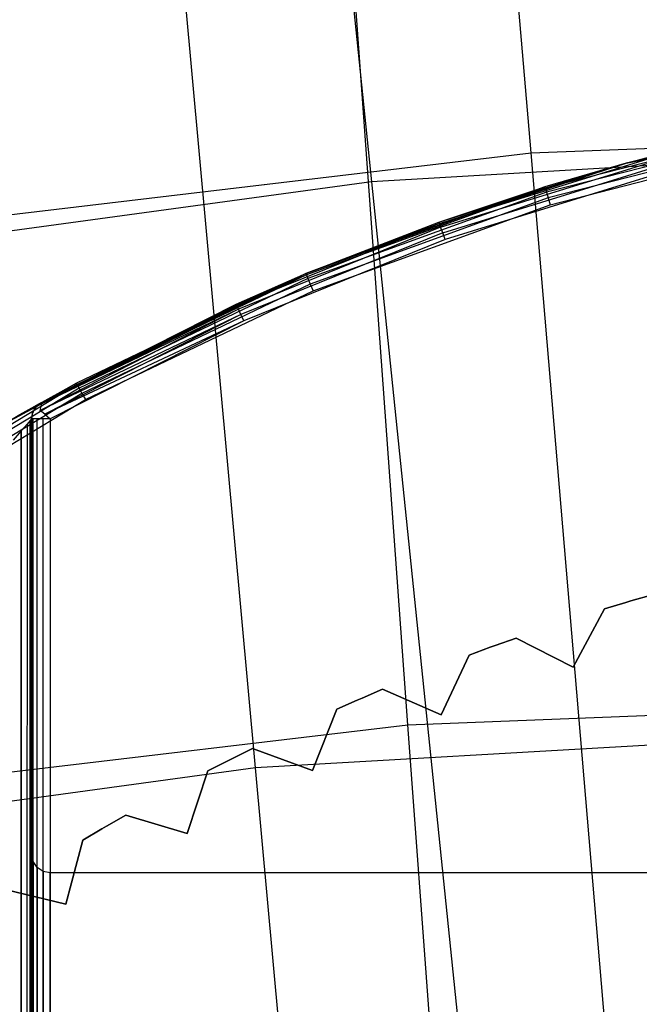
# Model space of a CAD drawing. Extents: x 0.05 to 6.09, y -3 to 3.03.
# Tile 105 of 124: x 2.83 to 2.96, y 1.71 to 1.92. Entities that reach past the tile are written whole.
import ezdxf

# ---------------------------------------------------------------- set-up
doc = ezdxf.new("R2010")
doc.units = 0
doc.header["$MEASUREMENT"] = 0
doc.layers.get('0').update_dxf_attribs({"color": 13, "linetype": 'CONTINUOUS'})

# ---------------------------------------------------------------- blocks, each defined once
blk = doc.blocks.new('PROFILE_SNOW_BALL_PLAFON_P')
at = {"color": 0}
for p, q in [((2.99708, 1.89804, 6.64174), (2.94497, 1.88472, 6.64174)), ((2.99708, 1.89804, 6.64174), (2.94497, 1.88472, 6.64174)), ((2.99725, 1.8972, 6.64046), (2.94523, 1.8839, 6.64046)), ((2.99725, 1.8972, 6.64046), (2.94523, 1.8839, 6.64046)), ((2.96212, 1.89001, 7.95874), (2.99702, 1.89833, 6.64325)), ((2.99702, 1.89833, 6.64325), (2.96212, 1.89001, 6.64325)), ((2.96212, 1.89001, 7.95874), (2.99702, 1.89833, 6.64325)), ((2.99702, 1.89833, 6.64325), (2.96212, 1.89001, 6.64325)), ((2.96212, 1.89001, 6.64325), (2.99708, 1.89804, 6.64174)), ((2.96212, 1.89001, 6.64325), (2.99708, 1.89804, 6.64174)), ((2.99751, 1.89595, 6.63961), (2.9456, 1.88268, 6.63961)), ((2.99751, 1.89595, 6.63961), (2.9456, 1.88268, 6.63961)), ((2.94605, 1.88124, 6.63931), (2.99781, 1.89447, 6.63931)), ((2.94605, 1.88124, 6.63931), (2.99781, 1.89447, 6.63931)), ((2.92256, 1.87727, 7.96024), (2.96674, 1.89094, 7.96024)), ((2.92256, 1.87727, 7.96024), (2.96674, 1.89094, 7.96024)), ((2.96212, 1.89001, 7.95874), (2.96666, 1.89123, 7.95874)), ((2.96212, 1.89001, 7.95874), (2.96674, 1.89094, 7.96024)), ((2.92246, 1.87756, 7.95874), (2.96212, 1.89001, 6.64325)), ((2.92246, 1.87756, 7.95874), (2.96212, 1.89001, 6.64325)), ((2.92246, 1.87756, 7.95874), (2.96212, 1.89001, 7.95874)), ((2.92246, 1.87756, 7.95874), (2.96212, 1.89001, 7.95874)), ((2.92256, 1.87727, 7.96024), (2.96212, 1.89001, 7.95874)), ((2.92256, 1.87727, 7.96024), (2.96212, 1.89001, 7.95874)), ((2.92284, 1.87647, 7.96152), (2.96695, 1.89012, 7.96152)), ((2.92284, 1.87647, 7.96152), (2.96695, 1.89012, 7.96152)), ((2.92327, 1.87527, 7.96237), (2.96728, 1.88888, 7.96237)), ((2.92327, 1.87527, 7.96237), (2.96728, 1.88888, 7.96237)), ((2.96212, 1.89001, 6.64325), (2.94489, 1.885, 6.64325)), ((2.96212, 1.89001, 6.64325), (2.94489, 1.885, 6.64325)), ((2.96212, 1.89001, 6.64325), (2.94497, 1.88472, 6.64174)), ((2.96212, 1.89001, 6.64325), (2.94497, 1.88472, 6.64174)), ((2.96212, 1.89001, 7.95874), (2.96212, 1.89001, 6.64325)), ((2.96212, 1.89001, 7.95874), (2.96212, 1.89001, 6.64325)), ((2.96767, 1.88743, 7.96267), (2.92378, 1.87385, 7.96267)), ((2.96767, 1.88743, 7.96267), (2.92378, 1.87385, 7.96267)), ((2.8943, 1.86665, 7.95874), (2.94489, 1.885, 6.64325)), ((2.94489, 1.885, 6.64325), (2.8943, 1.86665, 6.64325)), ((2.8943, 1.86665, 7.95874), (2.94489, 1.885, 6.64325)), ((2.94489, 1.885, 6.64325), (2.8943, 1.86665, 6.64325)), ((2.94497, 1.88472, 6.64174), (2.89441, 1.86637, 6.64174)), ((2.94497, 1.88472, 6.64174), (2.89441, 1.86637, 6.64174)), ((2.92246, 1.87756, 7.95874), (2.94489, 1.885, 6.64325)), ((2.92246, 1.87756, 7.95874), (2.94489, 1.885, 6.64325)), ((2.94489, 1.885, 6.64325), (2.94497, 1.88472, 6.64174)), ((2.94489, 1.885, 6.64325), (2.94497, 1.88472, 6.64174)), ((2.94497, 1.88472, 6.64174), (2.94523, 1.8839, 6.64046)), ((2.94497, 1.88472, 6.64174), (2.94523, 1.8839, 6.64046)), ((2.94523, 1.8839, 6.64046), (2.89474, 1.86559, 6.64046)), ((2.94523, 1.8839, 6.64046), (2.89474, 1.86559, 6.64046)), ((2.9456, 1.88268, 6.63961), (2.89524, 1.86441, 6.63961)), ((2.9456, 1.88268, 6.63961), (2.89524, 1.86441, 6.63961)), ((2.94523, 1.8839, 6.64046), (2.9456, 1.88268, 6.63961)), ((2.94523, 1.8839, 6.64046), (2.9456, 1.88268, 6.63961)), ((2.9456, 1.88268, 6.63961), (2.94605, 1.88124, 6.63931)), ((2.9456, 1.88268, 6.63961), (2.94605, 1.88124, 6.63931)), ((2.89582, 1.86302, 6.63931), (2.94605, 1.88124, 6.63931)), ((2.89582, 1.86302, 6.63931), (2.94605, 1.88124, 6.63931)), ((2.92256, 1.87727, 7.96024), (2.87968, 1.85994, 7.96024)), ((2.92256, 1.87727, 7.96024), (2.87968, 1.85994, 7.96024)), ((2.92284, 1.87647, 7.96152), (2.88003, 1.85916, 7.96152)), ((2.92284, 1.87647, 7.96152), (2.88003, 1.85916, 7.96152)), ((2.8943, 1.86665, 7.95874), (2.92246, 1.87756, 7.95874)), ((2.8943, 1.86665, 7.95874), (2.92246, 1.87756, 7.95874)), ((2.92256, 1.87727, 7.96024), (2.8943, 1.86665, 7.95874)), ((2.92256, 1.87727, 7.96024), (2.8943, 1.86665, 7.95874)), ((2.92246, 1.87756, 7.95874), (2.92256, 1.87727, 7.96024)), ((2.92246, 1.87756, 7.95874), (2.92256, 1.87727, 7.96024)), ((2.92284, 1.87647, 7.96152), (2.92256, 1.87727, 7.96024)), ((2.92284, 1.87647, 7.96152), (2.92256, 1.87727, 7.96024)), ((2.92327, 1.87527, 7.96237), (2.92284, 1.87647, 7.96152)), ((2.92327, 1.87527, 7.96237), (2.92284, 1.87647, 7.96152)), ((2.92327, 1.87527, 7.96237), (2.88056, 1.858, 7.96237)), ((2.92327, 1.87527, 7.96237), (2.88056, 1.858, 7.96237)), ((2.92378, 1.87385, 7.96267), (2.92327, 1.87527, 7.96237)), ((2.92378, 1.87385, 7.96267), (2.92327, 1.87527, 7.96237)), ((2.92378, 1.87385, 7.96267), (2.88118, 1.85663, 7.96267)), ((2.92378, 1.87385, 7.96267), (2.88118, 1.85663, 7.96267)), ((2.83377, 1.83679, 7.5481), (2.8943, 1.86665, 6.64325)), ((2.83377, 1.83679, 7.5481), (2.8943, 1.86665, 6.64325)), ((2.83629, 1.83822, 7.54999), (2.8943, 1.86665, 6.64325)), ((2.83629, 1.83822, 7.54999), (2.8943, 1.86665, 6.64325)), ((2.83779, 1.83906, 7.5525), (2.8943, 1.86665, 6.64325)), ((2.83779, 1.83906, 7.5525), (2.8943, 1.86665, 6.64325)), ((2.8943, 1.86665, 7.95874), (2.83827, 1.83933, 7.55505)), ((2.83827, 1.83933, 7.55505), (2.8943, 1.86665, 6.64325)), ((2.83827, 1.83933, 7.55505), (2.8943, 1.86665, 6.64325)), ((2.8943, 1.86665, 7.95874), (2.83827, 1.83933, 7.55505)), ((2.8943, 1.86665, 6.64325), (2.84575, 1.84344, 6.64325)), ((2.8943, 1.86665, 6.64325), (2.84575, 1.84344, 6.64325)), ((2.89441, 1.86637, 6.64174), (2.84589, 1.84318, 6.64174)), ((2.89441, 1.86637, 6.64174), (2.84589, 1.84318, 6.64174)), ((2.87956, 1.86021, 7.95874), (2.8943, 1.86665, 7.95874)), ((2.87956, 1.86021, 7.95874), (2.8943, 1.86665, 7.95874)), ((2.87968, 1.85994, 7.96024), (2.8943, 1.86665, 7.95874)), ((2.87968, 1.85994, 7.96024), (2.8943, 1.86665, 7.95874)), ((2.8943, 1.86665, 7.95874), (2.8943, 1.86665, 6.64325)), ((2.8943, 1.86665, 7.95874), (2.8943, 1.86665, 6.64325)), ((2.8943, 1.86665, 6.64325), (2.89441, 1.86637, 6.64174)), ((2.8943, 1.86665, 6.64325), (2.89441, 1.86637, 6.64174)), ((2.89441, 1.86637, 6.64174), (2.89474, 1.86559, 6.64046)), ((2.89441, 1.86637, 6.64174), (2.89474, 1.86559, 6.64046)), ((2.89474, 1.86559, 6.64046), (2.84629, 1.84243, 6.64046)), ((2.89474, 1.86559, 6.64046), (2.84629, 1.84243, 6.64046)), ((2.89524, 1.86441, 6.63961), (2.8469, 1.8413, 6.63961)), ((2.89524, 1.86441, 6.63961), (2.8469, 1.8413, 6.63961)), ((2.89474, 1.86559, 6.64046), (2.89524, 1.86441, 6.63961)), ((2.89474, 1.86559, 6.64046), (2.89524, 1.86441, 6.63961)), ((2.89524, 1.86441, 6.63961), (2.89582, 1.86302, 6.63931)), ((2.89524, 1.86441, 6.63961), (2.89582, 1.86302, 6.63931)), ((2.84762, 1.83998, 6.63931), (2.89582, 1.86302, 6.63931)), ((2.84762, 1.83998, 6.63931), (2.89582, 1.86302, 6.63931)), ((2.83827, 1.83933, 7.55505), (2.87956, 1.86021, 7.95874)), ((2.83827, 1.83933, 7.55505), (2.87956, 1.86021, 7.95874)), ((2.83827, 1.83933, 7.95874), (2.87956, 1.86021, 7.95874)), ((2.83827, 1.83933, 7.95874), (2.87956, 1.86021, 7.95874)), ((2.87968, 1.85994, 7.96024), (2.83841, 1.83907, 7.96024)), ((2.87968, 1.85994, 7.96024), (2.83841, 1.83907, 7.96024)), ((2.87956, 1.86021, 7.95874), (2.87968, 1.85994, 7.96024)), ((2.87956, 1.86021, 7.95874), (2.87968, 1.85994, 7.96024)), ((2.88003, 1.85916, 7.96152), (2.87968, 1.85994, 7.96024)), ((2.88003, 1.85916, 7.96152), (2.87968, 1.85994, 7.96024)), ((2.88003, 1.85916, 7.96152), (2.83807, 1.8377, 7.96152)), ((2.88003, 1.85916, 7.96152), (2.83807, 1.8377, 7.96152)), ((2.88056, 1.858, 7.96237), (2.83807, 1.8377, 7.96152)), ((2.88056, 1.858, 7.96237), (2.83807, 1.8377, 7.96152)), ((2.88003, 1.85916, 7.96152), (2.83841, 1.83907, 7.96024)), ((2.88003, 1.85916, 7.96152), (2.83841, 1.83907, 7.96024)), ((2.88056, 1.858, 7.96237), (2.83904, 1.83687, 7.96237)), ((2.88056, 1.858, 7.96237), (2.83904, 1.83687, 7.96237)), ((2.88056, 1.858, 7.96237), (2.88003, 1.85916, 7.96152)), ((2.88056, 1.858, 7.96237), (2.88003, 1.85916, 7.96152)), ((2.88118, 1.85663, 7.96267), (2.88056, 1.858, 7.96237)), ((2.88118, 1.85663, 7.96267), (2.88056, 1.858, 7.96237)), ((2.88118, 1.85663, 7.96267), (2.83904, 1.83687, 7.96237)), ((2.88118, 1.85663, 7.96267), (2.83904, 1.83687, 7.96237)), ((2.88118, 1.85663, 7.96267), (2.84019, 1.8359, 7.96267)), ((2.88118, 1.85663, 7.96267), (2.84019, 1.8359, 7.96267)), ((2.84589, 1.84318, 6.64174), (2.79986, 1.81535, 6.64174)), ((2.84589, 1.84318, 6.64174), (2.79986, 1.81535, 6.64174)), ((2.84575, 1.84344, 6.64325), (2.83009, 1.83466, 6.64325)), ((2.84575, 1.84344, 6.64325), (2.83009, 1.83466, 6.64325)), ((2.83009, 1.83466, 6.64325), (2.84589, 1.84318, 6.64174)), ((2.83009, 1.83466, 6.64325), (2.84589, 1.84318, 6.64174)), ((2.83034, 1.8348, 7.54732), (2.84575, 1.84344, 6.64325)), ((2.83034, 1.8348, 7.54732), (2.84575, 1.84344, 6.64325)), ((2.83377, 1.83679, 7.5481), (2.84575, 1.84344, 6.64325)), ((2.83377, 1.83679, 7.5481), (2.84575, 1.84344, 6.64325)), ((2.84575, 1.84344, 6.64325), (2.84589, 1.84318, 6.64174)), ((2.84575, 1.84344, 6.64325), (2.84589, 1.84318, 6.64174)), ((2.84589, 1.84318, 6.64174), (2.84629, 1.84243, 6.64046)), ((2.84589, 1.84318, 6.64174), (2.84629, 1.84243, 6.64046)), ((2.84629, 1.84243, 6.64046), (2.80034, 1.81465, 6.64046)), ((2.84629, 1.84243, 6.64046), (2.80034, 1.81465, 6.64046)), ((2.8469, 1.8413, 6.63961), (2.80105, 1.81359, 6.63961)), ((2.8469, 1.8413, 6.63961), (2.80105, 1.81359, 6.63961)), ((2.84629, 1.84243, 6.64046), (2.8469, 1.8413, 6.63961)), ((2.84629, 1.84243, 6.64046), (2.8469, 1.8413, 6.63961)), ((2.8469, 1.8413, 6.63961), (2.84762, 1.83998, 6.63931)), ((2.8469, 1.8413, 6.63961), (2.84762, 1.83998, 6.63931)), ((2.80189, 1.81234, 6.63931), (2.84762, 1.83998, 6.63931)), ((2.80189, 1.81234, 6.63931), (2.84762, 1.83998, 6.63931)), ((2.83629, 1.83822, 7.54999), (2.83779, 1.83906, 7.5525)), ((2.8372, 1.83845, 7.95874), (2.83827, 1.83933, 7.95874)), ((2.83827, 1.83933, 7.55505), (2.83743, 1.83871, 7.55519)), ((2.83743, 1.83871, 7.55519), (2.83827, 1.83933, 7.95874)), ((2.83743, 1.83871, 7.55519), (2.83827, 1.83933, 7.95874)), ((2.83779, 1.83906, 7.5525), (2.83827, 1.83933, 7.55505)), ((2.83807, 1.8377, 7.96152), (2.83841, 1.83907, 7.96024)), ((2.83827, 1.83933, 7.55505), (2.83827, 1.83933, 7.95874)), ((2.83827, 1.83933, 7.55505), (2.83827, 1.83933, 7.95874)), ((2.83841, 1.83907, 7.96024), (2.83827, 1.83933, 7.95874)), ((2.83034, 1.8348, 7.54732), (2.83377, 1.83679, 7.5481)), ((2.83377, 1.83679, 7.5481), (2.83629, 1.83822, 7.54999)), ((2.83625, 1.8359, 7.95874), (2.8365, 1.83726, 7.95874)), ((2.83639, 1.83693, 7.55511), (2.83625, 1.8359, 7.95874)), ((2.83639, 1.83693, 7.55511), (2.83625, 1.8359, 7.95874)), ((2.83639, 1.83693, 7.55511), (2.83625, 1.83589, 7.55512)), ((2.83679, 1.83789, 7.55519), (2.83639, 1.83693, 7.55511)), ((2.83639, 1.83693, 7.55511), (2.8365, 1.83726, 7.95874)), ((2.83639, 1.83693, 7.55511), (2.8365, 1.83726, 7.95874)), ((2.8365, 1.83726, 7.95874), (2.8372, 1.83845, 7.95874)), ((2.83679, 1.83789, 7.55519), (2.8365, 1.83726, 7.95874)), ((2.83679, 1.83789, 7.55519), (2.8365, 1.83726, 7.95874)), ((2.83743, 1.83871, 7.55519), (2.83679, 1.83789, 7.55519)), ((2.83679, 1.83789, 7.55519), (2.8372, 1.83845, 7.95874)), ((2.83679, 1.83789, 7.55519), (2.8372, 1.83845, 7.95874)), ((2.83743, 1.83871, 7.55519), (2.8372, 1.83845, 7.95874)), ((2.83743, 1.83871, 7.55519), (2.8372, 1.83845, 7.95874)), ((2.83904, 1.83687, 7.96237), (2.83807, 1.8377, 7.96152)), ((2.83904, 1.83687, 7.96237), (2.84019, 1.8359, 7.96267)), ((2.83527, 1.83479, 7.55259), (2.83402, 1.83337, 7.55164)), ((2.83595, 1.83555, 7.55367), (2.83477, -0.57438, 7.55211)), ((2.83595, 1.83555, 7.55367), (2.83477, -0.57438, 7.55211)), ((2.83527, 1.83479, 7.55259), (2.83477, -0.57438, 7.55211)), ((2.83527, 1.83479, 7.55259), (2.83477, -0.57438, 7.55211)), ((2.83595, 1.83555, 7.55367), (2.83527, 1.83479, 7.55259)), ((2.83625, 1.83589, 7.55512), (2.83595, 1.83555, 7.55367)), ((2.83595, -0.57571, 7.55367), (2.83595, 1.83555, 7.55367)), ((2.83595, 1.83555, 7.55367), (2.83625, -0.57605, 7.55519)), ((2.83595, 1.83555, 7.55367), (2.83625, -0.57605, 7.55519)), ((2.83595, -0.57571, 7.55367), (2.83595, 1.83555, 7.55367)), ((2.83625, -0.57605, 7.95874), (2.83625, 1.8359, 7.95874)), ((2.83625, 1.8359, 7.95874), (2.83625, 1.83589, 7.55512)), ((2.83655, 1.8359, 7.96024), (2.83625, 1.8359, 7.95874)), ((2.83625, -0.57605, 7.95874), (2.83625, 1.8359, 7.95874)), ((2.83625, 1.8359, 7.95874), (2.83625, 1.83589, 7.55512)), ((2.83625, 1.83589, 7.55512), (2.83625, -0.57605, 7.55519)), ((2.83625, 1.83589, 7.55512), (2.83625, -0.57605, 7.55519)), ((2.83655, -0.57605, 7.96024), (2.83655, 1.8359, 7.96024)), ((2.83741, 1.8359, 7.96152), (2.83655, 1.8359, 7.96024)), ((2.83655, -0.57605, 7.96024), (2.83655, 1.8359, 7.96024)), ((2.83741, -0.57605, 7.96152), (2.83741, 1.8359, 7.96152)), ((2.83868, 1.8359, 7.96237), (2.83741, 1.8359, 7.96152)), ((2.83741, -0.57605, 7.96152), (2.83741, 1.8359, 7.96152)), ((2.83868, -0.57605, 7.96237), (2.83868, 1.8359, 7.96237)), ((2.84019, 1.8359, 7.96267), (2.83868, 1.8359, 7.96237)), ((2.83868, -0.57605, 7.96237), (2.83868, 1.8359, 7.96237)), ((2.84019, 1.8359, 7.96267), (2.84019, -0.57605, 7.96267)), ((2.84019, 1.8359, 7.96267), (2.84019, -0.57605, 7.96267)), ((2.83402, 1.83337, 7.55164), (2.83232, 1.8314, 7.55126)), ((2.83402, 1.83337, 7.55164), (2.83367, -0.57312, 7.55149)), ((2.83402, 1.83337, 7.55164), (2.83367, -0.57312, 7.55149)), ((2.83477, -0.57438, 7.55211), (2.83402, 1.83337, 7.55164)), ((2.83477, -0.57438, 7.55211), (2.83402, 1.83337, 7.55164)), ((2.96313, 1.79735, 6.28498), (2.96205, 1.79703, 6.28498)), ((2.96205, 1.79703, 6.63931), (2.96313, 1.79735, 6.63931)), ((2.96205, 1.79703, 6.63931), (2.96313, 1.79735, 6.63931)), ((2.96313, 1.79735, 6.28498), (2.96205, 1.79703, 6.28498)), ((2.96313, 1.79735, 6.63931), (2.96767, 1.79867, 6.63931)), ((2.96767, 1.79867, 6.28498), (2.96313, 1.79735, 6.28498)), ((2.96313, 1.79735, 6.63931), (2.96767, 1.79867, 6.63931)), ((2.96767, 1.79867, 6.28498), (2.96313, 1.79735, 6.28498)), ((2.96313, 1.79735, 6.63931), (2.96313, 1.79735, 6.28498)), ((2.96313, 1.79735, 6.63931), (2.96313, 1.79735, 6.28498)), ((2.9509, 1.78336, 6.63931), (2.95753, 1.79566, 6.63931)), ((2.95753, 1.79566, 6.28498), (2.9509, 1.78336, 6.28498)), ((2.9509, 1.78336, 6.63931), (2.95753, 1.79566, 6.63931)), ((2.95753, 1.79566, 6.28498), (2.9509, 1.78336, 6.28498)), ((2.95753, 1.79566, 6.63931), (2.96205, 1.79703, 6.63931)), ((2.96205, 1.79703, 6.28498), (2.95753, 1.79566, 6.28498)), ((2.95753, 1.79566, 6.63931), (2.96205, 1.79703, 6.63931)), ((2.96205, 1.79703, 6.28498), (2.95753, 1.79566, 6.28498)), ((2.95753, 1.79566, 6.28498), (2.95753, 1.79566, 6.63931)), ((2.95753, 1.79566, 6.28498), (2.95753, 1.79566, 6.63931)), ((2.96205, 1.79703, 6.63931), (2.96205, 1.79703, 6.28498)), ((2.96205, 1.79703, 6.63931), (2.96205, 1.79703, 6.28498)), ((2.93436, 1.78792, 6.63931), (2.93882, 1.7895, 6.63931)), ((2.93882, 1.7895, 6.28498), (2.93436, 1.78792, 6.28498)), ((2.93436, 1.78792, 6.63931), (2.93882, 1.7895, 6.63931)), ((2.93882, 1.7895, 6.28498), (2.93436, 1.78792, 6.28498)), ((2.93882, 1.7895, 6.28498), (2.93882, 1.7895, 6.63931)), ((2.93882, 1.7895, 6.63931), (2.9509, 1.78336, 6.63931)), ((2.9509, 1.78336, 6.28498), (2.93882, 1.7895, 6.28498)), ((2.93882, 1.7895, 6.28498), (2.93882, 1.7895, 6.63931)), ((2.93882, 1.7895, 6.63931), (2.9509, 1.78336, 6.63931)), ((2.9509, 1.78336, 6.28498), (2.93882, 1.7895, 6.28498)), ((2.92887, 1.7859, 6.63931), (2.9333, 1.78753, 6.63931)), ((2.9333, 1.78753, 6.28498), (2.92887, 1.7859, 6.28498)), ((2.92887, 1.7859, 6.63931), (2.9333, 1.78753, 6.63931)), ((2.9333, 1.78753, 6.28498), (2.92887, 1.7859, 6.28498)), ((2.93436, 1.78792, 6.28498), (2.9333, 1.78753, 6.28498)), ((2.9333, 1.78753, 6.63931), (2.93436, 1.78792, 6.63931)), ((2.9333, 1.78753, 6.63931), (2.93436, 1.78792, 6.63931)), ((2.93436, 1.78792, 6.28498), (2.9333, 1.78753, 6.28498)), ((2.9333, 1.78753, 6.63931), (2.9333, 1.78753, 6.28498)), ((2.9333, 1.78753, 6.63931), (2.9333, 1.78753, 6.28498)), ((2.93436, 1.78792, 6.63931), (2.93436, 1.78792, 6.28498)), ((2.93436, 1.78792, 6.63931), (2.93436, 1.78792, 6.28498)), ((2.92298, 1.77322, 6.63931), (2.92887, 1.7859, 6.63931)), ((2.92887, 1.7859, 6.28498), (2.92298, 1.77322, 6.28498)), ((2.92298, 1.77322, 6.63931), (2.92887, 1.7859, 6.63931)), ((2.92887, 1.7859, 6.28498), (2.92298, 1.77322, 6.28498)), ((2.92887, 1.7859, 6.28498), (2.92887, 1.7859, 6.63931)), ((2.92887, 1.7859, 6.28498), (2.92887, 1.7859, 6.63931)), ((2.9509, 1.78336, 6.28498), (2.9509, 1.78336, 6.63931)), ((2.9509, 1.78336, 6.28498), (2.9509, 1.78336, 6.63931)), ((2.90621, 1.77679, 6.63931), (2.91056, 1.77864, 6.63931)), ((2.91056, 1.77864, 6.28498), (2.90621, 1.77679, 6.28498)), ((2.90621, 1.77679, 6.63931), (2.91056, 1.77864, 6.63931)), ((2.91056, 1.77864, 6.28498), (2.90621, 1.77679, 6.28498)), ((2.91056, 1.77864, 6.28498), (2.91056, 1.77864, 6.63931)), ((2.91056, 1.77864, 6.63931), (2.92298, 1.77322, 6.63931)), ((2.92298, 1.77322, 6.28498), (2.91056, 1.77864, 6.28498)), ((2.91056, 1.77864, 6.28498), (2.91056, 1.77864, 6.63931)), ((2.91056, 1.77864, 6.63931), (2.92298, 1.77322, 6.63931)), ((2.92298, 1.77322, 6.28498), (2.91056, 1.77864, 6.28498)), ((2.90084, 1.77445, 6.63931), (2.90517, 1.77635, 6.63931)), ((2.90517, 1.77635, 6.28498), (2.90084, 1.77445, 6.28498)), ((2.90084, 1.77445, 6.63931), (2.90517, 1.77635, 6.63931)), ((2.90517, 1.77635, 6.28498), (2.90084, 1.77445, 6.28498)), ((2.90621, 1.77679, 6.28498), (2.90517, 1.77635, 6.28498)), ((2.90517, 1.77635, 6.63931), (2.90621, 1.77679, 6.63931)), ((2.90517, 1.77635, 6.63931), (2.90621, 1.77679, 6.63931)), ((2.90621, 1.77679, 6.28498), (2.90517, 1.77635, 6.28498)), ((2.90517, 1.77635, 6.63931), (2.90517, 1.77635, 6.28498)), ((2.90517, 1.77635, 6.63931), (2.90517, 1.77635, 6.28498)), ((2.90621, 1.77679, 6.63931), (2.90621, 1.77679, 6.28498)), ((2.90621, 1.77679, 6.63931), (2.90621, 1.77679, 6.28498)), ((2.89571, 1.76144, 6.63931), (2.90084, 1.77445, 6.63931)), ((2.90084, 1.77445, 6.28498), (2.89571, 1.76144, 6.28498)), ((2.89571, 1.76144, 6.63931), (2.90084, 1.77445, 6.63931)), ((2.90084, 1.77445, 6.28498), (2.89571, 1.76144, 6.28498)), ((2.90084, 1.77445, 6.28498), (2.90084, 1.77445, 6.63931)), ((2.90084, 1.77445, 6.28498), (2.90084, 1.77445, 6.63931)), ((2.92298, 1.77322, 6.28498), (2.92298, 1.77322, 6.63931)), ((2.92298, 1.77322, 6.28498), (2.92298, 1.77322, 6.63931)), ((2.87876, 1.76402, 6.63931), (2.883, 1.76612, 6.63931)), ((2.883, 1.76612, 6.28498), (2.87876, 1.76402, 6.28498)), ((2.87876, 1.76402, 6.63931), (2.883, 1.76612, 6.63931)), ((2.883, 1.76612, 6.28498), (2.87876, 1.76402, 6.28498)), ((2.883, 1.76612, 6.28498), (2.883, 1.76612, 6.63931)), ((2.883, 1.76612, 6.63931), (2.89571, 1.76144, 6.63931)), ((2.89571, 1.76144, 6.28498), (2.883, 1.76612, 6.28498)), ((2.883, 1.76612, 6.28498), (2.883, 1.76612, 6.63931)), ((2.883, 1.76612, 6.63931), (2.89571, 1.76144, 6.63931)), ((2.89571, 1.76144, 6.28498), (2.883, 1.76612, 6.28498)), ((2.87876, 1.76402, 6.28498), (2.87775, 1.76351, 6.28498)), ((2.87775, 1.76351, 6.63931), (2.87876, 1.76402, 6.63931)), ((2.87775, 1.76351, 6.63931), (2.87876, 1.76402, 6.63931)), ((2.87876, 1.76402, 6.28498), (2.87775, 1.76351, 6.28498)), ((2.87876, 1.76402, 6.63931), (2.87876, 1.76402, 6.28498)), ((2.87876, 1.76402, 6.63931), (2.87876, 1.76402, 6.28498)), ((2.87354, 1.76136, 6.63931), (2.87775, 1.76351, 6.63931)), ((2.87775, 1.76351, 6.28498), (2.87354, 1.76136, 6.28498)), ((2.87354, 1.76136, 6.63931), (2.87775, 1.76351, 6.63931)), ((2.87775, 1.76351, 6.28498), (2.87354, 1.76136, 6.28498)), ((2.87775, 1.76351, 6.63931), (2.87775, 1.76351, 6.28498)), ((2.87775, 1.76351, 6.63931), (2.87775, 1.76351, 6.28498)), ((2.86919, 1.74808, 6.63931), (2.87354, 1.76136, 6.63931)), ((2.87354, 1.76136, 6.28498), (2.86919, 1.74808, 6.28498)), ((2.86919, 1.74808, 6.63931), (2.87354, 1.76136, 6.63931)), ((2.87354, 1.76136, 6.28498), (2.86919, 1.74808, 6.28498)), ((2.87354, 1.76136, 6.28498), (2.87354, 1.76136, 6.63931)), ((2.87354, 1.76136, 6.28498), (2.87354, 1.76136, 6.63931)), ((2.89571, 1.76144, 6.28498), (2.89571, 1.76144, 6.63931)), ((2.89571, 1.76144, 6.28498), (2.89571, 1.76144, 6.63931)), ((2.85211, 1.74964, 6.63931), (2.85622, 1.75199, 6.63931)), ((2.85622, 1.75199, 6.28498), (2.85211, 1.74964, 6.28498)), ((2.85211, 1.74964, 6.63931), (2.85622, 1.75199, 6.63931)), ((2.85622, 1.75199, 6.28498), (2.85211, 1.74964, 6.28498)), ((2.85622, 1.75199, 6.28498), (2.85622, 1.75199, 6.63931)), ((2.85622, 1.75199, 6.63931), (2.86919, 1.74808, 6.63931)), ((2.86919, 1.74808, 6.28498), (2.85622, 1.75199, 6.28498)), ((2.85622, 1.75199, 6.28498), (2.85622, 1.75199, 6.63931)), ((2.85622, 1.75199, 6.63931), (2.86919, 1.74808, 6.63931)), ((2.86919, 1.74808, 6.28498), (2.85622, 1.75199, 6.28498)), ((2.85211, 1.74964, 6.28498), (2.85114, 1.74908, 6.28498)), ((2.85114, 1.74908, 6.63931), (2.85211, 1.74964, 6.63931)), ((2.85114, 1.74908, 6.63931), (2.85211, 1.74964, 6.63931)), ((2.85211, 1.74964, 6.28498), (2.85114, 1.74908, 6.28498)), ((2.85211, 1.74964, 6.63931), (2.85211, 1.74964, 6.28498)), ((2.85211, 1.74964, 6.63931), (2.85211, 1.74964, 6.28498)), ((2.84706, 1.74668, 6.63931), (2.85114, 1.74908, 6.63931)), ((2.85114, 1.74908, 6.28498), (2.84706, 1.74668, 6.28498)), ((2.84706, 1.74668, 6.63931), (2.85114, 1.74908, 6.63931)), ((2.85114, 1.74908, 6.28498), (2.84706, 1.74668, 6.28498)), ((2.85114, 1.74908, 6.63931), (2.85114, 1.74908, 6.28498)), ((2.85114, 1.74908, 6.63931), (2.85114, 1.74908, 6.28498)), ((2.86919, 1.74808, 6.28498), (2.86919, 1.74808, 6.63931)), ((2.86919, 1.74808, 6.28498), (2.86919, 1.74808, 6.63931)), ((2.84351, 1.73316, 6.63931), (2.84706, 1.74668, 6.63931)), ((2.84706, 1.74668, 6.28498), (2.84351, 1.73316, 6.28498)), ((2.84351, 1.73316, 6.63931), (2.84706, 1.74668, 6.63931)), ((2.84706, 1.74668, 6.28498), (2.84351, 1.73316, 6.28498)), ((2.84706, 1.74668, 6.28498), (2.84706, 1.74668, 6.63931)), ((2.84706, 1.74668, 6.28498), (2.84706, 1.74668, 6.63931)), ((2.83625, 0.92087, 7.57486), (2.83625, 1.74371, 7.57486)), ((2.83625, 1.74371, 7.57486), (2.83625, 1.74371, 7.67959)), ((2.83625, 1.74371, 7.67959), (2.83625, 0.92087, 7.67959)), ((2.83655, 1.7422, 7.57637), (2.83625, 1.74371, 7.57486)), ((2.83625, 0.92087, 7.57486), (2.83625, 1.74371, 7.57486)), ((2.83655, 1.7422, 7.67808), (2.83625, 1.74371, 7.67959)), ((2.83625, 1.74371, 7.57486), (2.83625, 1.74371, 7.67959)), ((2.83655, 1.7422, 7.57637), (2.83625, 1.74371, 7.57486)), ((2.83625, 1.74371, 7.67959), (2.83625, 0.92087, 7.67959)), ((2.83655, 1.7422, 7.67808), (2.83625, 1.74371, 7.67959)), ((2.83741, 1.74093, 7.57765), (2.83655, 1.7422, 7.57637)), ((2.83655, 1.7422, 7.57637), (2.83655, 0.92238, 7.57637)), ((2.83655, 1.7422, 7.57637), (2.83655, 0.92238, 7.57637)), ((2.83741, 1.74093, 7.6768), (2.83655, 1.7422, 7.67808)), ((2.83655, 1.7422, 7.67808), (2.83655, 1.7422, 7.57637)), ((2.83741, 1.74093, 7.57765), (2.83655, 1.7422, 7.57637)), ((2.83655, 1.7422, 7.67808), (2.83655, 1.7422, 7.57637)), ((2.83655, 0.92238, 7.67808), (2.83655, 1.7422, 7.67808)), ((2.83741, 1.74093, 7.6768), (2.83655, 1.7422, 7.67808)), ((2.83655, 0.92238, 7.67808), (2.83655, 1.7422, 7.67808)), ((2.83868, 1.74007, 7.5785), (2.83741, 1.74093, 7.57765)), ((2.83741, 1.74093, 7.57765), (2.83741, 0.92366, 7.57765)), ((2.83741, 1.74093, 7.57765), (2.83741, 0.92366, 7.57765)), ((2.83868, 1.74007, 7.67595), (2.83741, 1.74093, 7.6768)), ((2.83741, 1.74093, 7.6768), (2.83741, 1.74093, 7.57765)), ((2.83868, 1.74007, 7.5785), (2.83741, 1.74093, 7.57765)), ((2.83741, 1.74093, 7.6768), (2.83741, 1.74093, 7.57765)), ((2.83741, 0.92366, 7.6768), (2.83741, 1.74093, 7.6768)), ((2.83868, 1.74007, 7.67595), (2.83741, 1.74093, 7.6768)), ((2.83741, 0.92366, 7.6768), (2.83741, 1.74093, 7.6768)), ((2.84019, 1.73977, 7.5788), (2.83868, 1.74007, 7.5785)), ((2.83868, 1.74007, 7.5785), (2.83868, 0.92451, 7.5785)), ((2.83868, 1.74007, 7.5785), (2.83868, 0.92451, 7.5785)), ((2.84019, 1.73977, 7.67565), (2.83868, 1.74007, 7.67595)), ((2.83868, 1.74007, 7.67595), (2.83868, 1.74007, 7.5785)), ((2.84019, 1.73977, 7.5788), (2.83868, 1.74007, 7.5785)), ((2.83868, 1.74007, 7.67595), (2.83868, 1.74007, 7.5785)), ((2.83868, 0.92451, 7.67595), (2.83868, 1.74007, 7.67595)), ((2.84019, 1.73977, 7.67565), (2.83868, 1.74007, 7.67595)), ((2.83868, 0.92451, 7.67595), (2.83868, 1.74007, 7.67595)), ((3.10791, 1.73977, 7.5788), (2.84019, 1.73977, 7.5788)), ((2.84019, 1.73977, 7.5788), (2.84019, 0.92481, 7.5788)), ((3.10791, 1.73977, 7.5788), (2.84019, 1.73977, 7.5788)), ((3.10791, 1.73977, 7.67565), (2.84019, 1.73977, 7.67565)), ((2.84019, 1.73977, 7.67565), (2.84019, 1.73977, 7.5788)), ((3.10791, 1.73977, 7.67565), (2.84019, 1.73977, 7.67565)), ((2.84019, 0.92481, 7.67565), (2.84019, 1.73977, 7.67565)), ((2.84019, 1.73977, 7.5788), (2.84019, 0.92481, 7.5788)), ((2.84019, 1.73977, 7.67565), (2.84019, 1.73977, 7.5788)), ((2.84019, 0.92481, 7.67565), (2.84019, 1.73977, 7.67565)), ((2.83033, 1.7363, 6.63931), (2.84351, 1.73316, 6.63931)), ((2.84351, 1.73316, 6.28498), (2.83033, 1.7363, 6.28498)), ((2.83033, 1.7363, 6.63931), (2.84351, 1.73316, 6.63931)), ((2.84351, 1.73316, 6.28498), (2.83033, 1.7363, 6.28498)), ((2.84351, 1.73316, 6.28498), (2.84351, 1.73316, 6.63931)), ((2.84351, 1.73316, 6.28498), (2.84351, 1.73316, 6.63931))]:
    blk.add_line(p, q, dxfattribs=at)
blk = doc.blocks.new('GRUPUJ_1')
at = {"color": 0}
for p, q in [((2.88749, 4.8968, 5.50035), (2.87259, 5.07086, 5.33746)), ((2.88749, 4.8968, 5.50035), (2.87259, 5.07086, 5.33746)), ((2.83546, 5.06612, 5.41182), (2.8537, 4.89071, 5.56982)), ((2.83546, 5.06612, 5.41182), (2.8537, 4.89071, 5.56982)), ((2.86138, 4.77573, 0.69408), (2.84819, 4.95778, 0.84816)), ((2.86138, 4.77573, 0.69408), (2.84819, 4.95778, 0.84816)), ((2.82912, 4.76658, 0.62789), (2.81241, 4.94971, 0.77705)), ((2.82912, 4.76658, 0.62789), (2.81241, 4.94971, 0.77705)), ((2.88749, 4.8968, 5.50035), (3.03544, 4.90261, 5.49926)), ((2.88749, 4.8968, 5.50035), (3.03544, 4.90261, 5.49926)), ((2.99945, 4.8992, 5.56874), (2.8537, 4.89071, 5.56982)), ((2.99945, 4.8992, 5.56874), (2.8537, 4.89071, 5.56982)), ((2.74046, 4.8794, 5.50144), (2.88749, 4.8968, 5.50035)), ((2.74046, 4.8794, 5.50144), (2.88749, 4.8968, 5.50035)), ((2.90324, 4.71077, 5.64937), (2.88749, 4.8968, 5.50035)), ((2.90324, 4.71077, 5.64937), (2.88749, 4.8968, 5.50035)), ((2.8537, 4.89071, 5.56982), (2.70905, 4.87095, 5.57089)), ((2.8537, 4.89071, 5.56982), (2.70905, 4.87095, 5.57089)), ((2.8537, 4.89071, 5.56982), (2.87293, 4.70396, 5.71412)), ((2.8537, 4.89071, 5.56982), (2.87293, 4.70396, 5.71412)), ((2.86138, 4.77573, 0.69408), (2.99979, 4.78117, 0.69305)), ((2.86138, 4.77573, 0.69408), (2.99979, 4.78117, 0.69305)), ((2.72381, 4.75945, 0.6951), (2.86138, 4.77573, 0.69408)), ((2.72381, 4.75945, 0.6951), (2.86138, 4.77573, 0.69408)), ((2.96521, 4.7745, 0.62688), (2.82912, 4.76658, 0.62789)), ((2.96521, 4.7745, 0.62688), (2.82912, 4.76658, 0.62789)), ((2.87555, 4.58243, 0.55446), (2.86138, 4.77573, 0.69408)), ((2.87555, 4.58243, 0.55446), (2.86138, 4.77573, 0.69408)), ((2.82912, 4.76658, 0.62789), (2.69405, 4.74813, 0.62889)), ((2.82912, 4.76658, 0.62789), (2.69405, 4.74813, 0.62889)), ((2.84697, 4.57282, 0.49296), (2.82912, 4.76658, 0.62789)), ((2.84697, 4.57282, 0.49296), (2.82912, 4.76658, 0.62789))]:
    blk.add_line(p, q, dxfattribs=at)
blk.add_blockref('PROFILE_SNOW_BALL_PLAFON_P', (-0.05452, 3.0046, -0.05645), dxfattribs=at)

msp = doc.modelspace()

# ---------------------------------------------------------------- block references
at = {"color": 0}
msp.add_blockref('GRUPUJ_1', (0.05452, -3.0046, 0.05645), dxfattribs=at)

doc.saveas('drawing.dxf')
